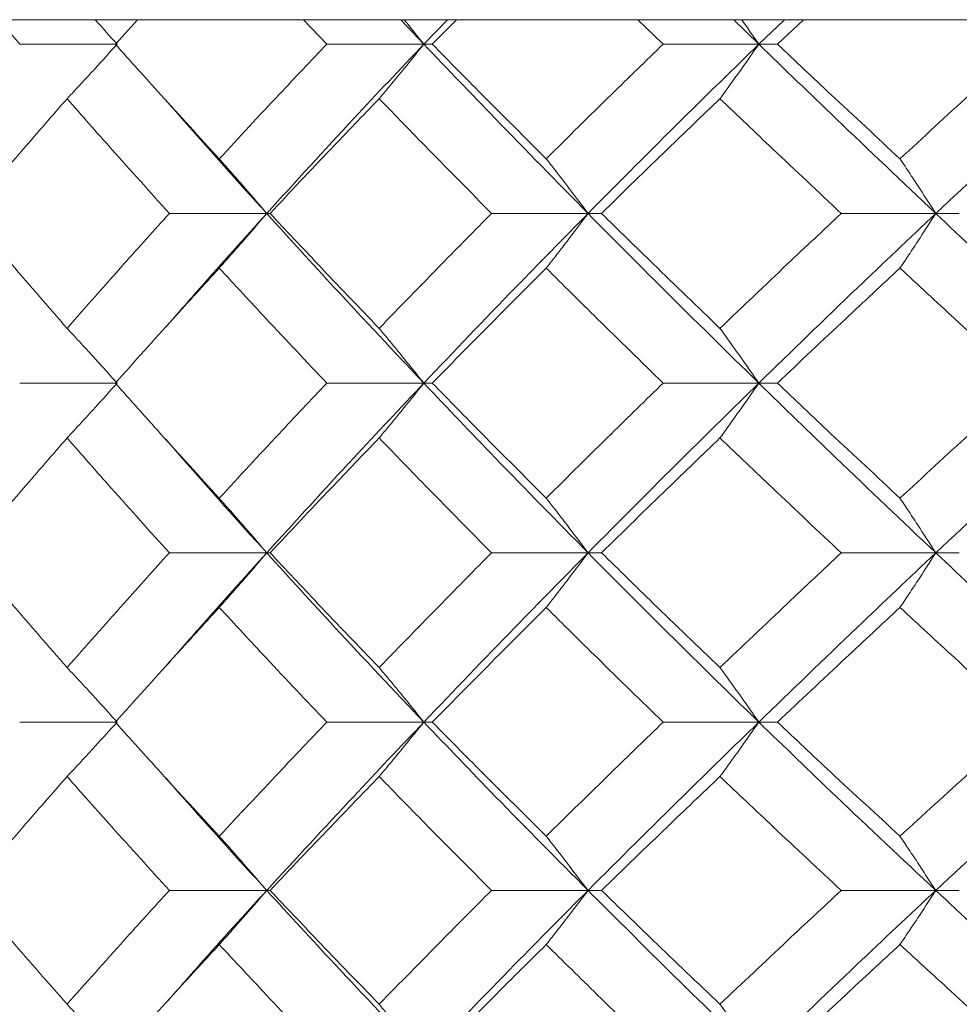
# Model space of a CAD drawing. Header units: inches. Extents: x -4.1 to 23, y -7 to 14.8.
# Tile 56 of 139: x 4.375 to 4.713, y 2.647 to 3.001. Entities that reach past the tile are written whole.
import ezdxf

# ---------------------------------------------------------------- set-up
doc = ezdxf.new("R2010")
doc.units = ezdxf.units.IN
doc.header["$MEASUREMENT"] = 0

msp = doc.modelspace()

# ---------------------------------------------------------------- linework, layer by layer
at = {"color": 7, "linetype": 'Continuous', "lineweight": 15}
for p, q in [((5.28324, 3.00138), (4.02125, 3.00138)), ((4.37463, 2.99256), (4.3671, 3.00138)), ((4.40906, 2.99256), (4.41702, 3.00138)), ((4.48519, 2.99256), (4.47683, 3.00138)), ((4.52011, 2.99256), (4.51181, 3.00138)), ((4.52011, 2.99256), (4.52862, 3.00138)), ((4.52316, 2.99256), (4.53189, 3.00138)), ((4.60629, 2.99256), (4.59721, 3.00138)), ((4.64071, 2.99256), (4.6317, 3.00138)), ((4.64071, 2.99256), (4.64989, 3.00138)), ((4.64738, 2.99256), (4.6568, 3.00138)), ((4.40969, 2.99256), (4.37463, 2.99256)), ((4.52011, 2.99256), (4.48519, 2.99256)), ((4.52011, 2.99256), (4.52316, 2.99256)), ((4.64071, 2.99256), (4.60629, 2.99256)), ((4.64071, 2.99256), (4.64738, 2.99256)), ((4.46355, 2.9316), (4.42851, 2.9316)), ((4.46355, 2.9316), (4.46476, 2.9316)), ((4.57922, 2.9316), (4.5445, 2.9316)), ((4.57922, 2.9316), (4.58408, 2.9316)), ((4.70441, 2.9316), (4.67038, 2.9316)), ((4.70441, 2.9316), (4.71287, 2.9316)), ((4.42691, 2.89038), (4.42688, 2.89038)), ((4.40969, 2.87048), (4.37463, 2.87048)), ((4.52011, 2.87048), (4.48519, 2.87048)), ((4.52011, 2.87048), (4.52316, 2.87048)), ((4.64071, 2.87048), (4.60629, 2.87048)), ((4.64071, 2.87048), (4.64738, 2.87048)), ((4.46355, 2.80936), (4.42851, 2.80936)), ((4.46355, 2.80936), (4.46476, 2.80936)), ((4.57922, 2.80936), (4.5445, 2.80936)), ((4.57922, 2.80936), (4.58408, 2.80936)), ((4.70441, 2.80936), (4.67038, 2.80936)), ((4.70441, 2.80936), (4.71287, 2.80936)), ((4.42691, 2.76821), (4.42688, 2.76821)), ((4.40969, 2.7484), (4.37463, 2.7484)), ((4.52011, 2.7484), (4.48519, 2.7484)), ((4.52011, 2.7484), (4.52316, 2.7484)), ((4.64071, 2.7484), (4.60629, 2.7484)), ((4.64071, 2.7484), (4.64738, 2.7484)), ((4.46355, 2.68778), (4.42851, 2.68778)), ((4.46355, 2.68778), (4.46476, 2.68778)), ((4.57922, 2.68778), (4.5445, 2.68778)), ((4.57922, 2.68778), (4.58408, 2.68778)), ((4.70441, 2.68778), (4.67038, 2.68778)), ((4.70441, 2.68778), (4.71287, 2.68778)), ((4.4269, 2.64693), (4.42688, 2.64693))]:
    msp.add_line(p, q, dxfattribs=at)
for points, knots in [([(4.40171, 3.00138), (4.40174, 3.00135), (4.40442, 2.99844), (4.40707, 2.99549), (4.40969, 2.99256)], [0, 0, 0, 0, 0.010766, 1, 1, 1, 1]), ([(4.51298, 3.00138), (4.51301, 3.00135), (4.5154, 2.99844), (4.51777, 2.99549), (4.52011, 2.99256)], [0, 0, 0, 0, 0.010767, 1, 1, 1, 1]), ([(4.6345, 3.00138), (4.63452, 3.00135), (4.63661, 2.99844), (4.63867, 2.99549), (4.64071, 2.99256)], [0, 0, 0, 0, 0.010766, 1, 1, 1, 1]), ([(4.3917, 2.97293), (4.39338, 2.97473), (4.39676, 2.97834), (4.40277, 2.98487), (4.40706, 2.98964), (4.40969, 2.99256)], [0, 0, 0, 0, 0.279166, 0.558335, 1, 1, 1, 1]), ([(4.44649, 2.95129), (4.43942, 2.959), (4.42679, 2.97277), (4.41448, 2.98652), (4.40906, 2.99256)], [0, 0, 0, 0, 0.560339, 1, 1, 1, 1]), ([(4.44649, 2.95129), (4.45363, 2.959), (4.46638, 2.97277), (4.47944, 2.98652), (4.48519, 2.99256)], [0, 0, 0, 0, 0.560338, 1, 1, 1, 1]), ([(4.46355, 2.9316), (4.47394, 2.943), (4.49246, 2.96334), (4.51167, 2.98364), (4.52011, 2.99256)], [0, 0, 0, 0, 0.560457, 1, 1, 1, 1]), ([(4.50404, 2.97293), (4.50554, 2.97473), (4.50856, 2.97834), (4.51393, 2.98487), (4.51776, 2.98964), (4.52011, 2.99256)], [0, 0, 0, 0, 0.279167, 0.558335, 1, 1, 1, 1]), ([(4.57922, 2.9316), (4.56802, 2.943), (4.54803, 2.96334), (4.52864, 2.98364), (4.52011, 2.99256)], [0, 0, 0, 0, 0.560458, 1, 1, 1, 1]), ([(4.56417, 2.95129), (4.55643, 2.959), (4.54263, 2.97277), (4.5291, 2.98652), (4.52316, 2.99256)], [0, 0, 0, 0, 0.560339, 1, 1, 1, 1]), ([(4.56417, 2.95129), (4.57196, 2.959), (4.58586, 2.97277), (4.60005, 2.98652), (4.60629, 2.99256)], [0, 0, 0, 0, 0.560339, 1, 1, 1, 1]), ([(4.57922, 2.9316), (4.59054, 2.943), (4.61075, 2.96334), (4.63156, 2.98364), (4.64071, 2.99256)], [0, 0, 0, 0, 0.560457, 1, 1, 1, 1]), ([(4.62672, 2.97293), (4.62803, 2.97473), (4.63065, 2.97834), (4.63532, 2.98487), (4.63866, 2.98964), (4.64071, 2.99256)], [0, 0, 0, 0, 0.279166, 0.558333, 1, 1, 1, 1]), ([(4.70441, 2.9316), (4.69237, 2.943), (4.67089, 2.96334), (4.64992, 2.98364), (4.64071, 2.99256)], [0, 0, 0, 0, 0.560457, 1, 1, 1, 1]), ([(4.69152, 2.95129), (4.68321, 2.959), (4.66839, 2.97277), (4.6538, 2.98652), (4.64738, 2.99256)], [0, 0, 0, 0, 0.560339, 1, 1, 1, 1]), ([(4.69152, 2.95129), (4.69988, 2.959), (4.71479, 2.97277), (4.72995, 2.98652), (4.73661, 2.99256)], [0, 0, 0, 0, 0.5603393, 1, 1, 1, 1]), ([(4.70441, 2.9316), (4.71655, 2.943), (4.73822, 2.96334), (4.76039, 2.98364), (4.77014, 2.99256)], [0, 0, 0, 0, 0.560458, 1, 1, 1, 1]), ([(4.35621, 2.9316), (4.36275, 2.93933), (4.37441, 2.95311), (4.38642, 2.96687), (4.3917, 2.97293)], [0, 0, 0, 0, 0.560274, 1, 1, 1, 1]), ([(4.42851, 2.9316), (4.42155, 2.93933), (4.40913, 2.95311), (4.39702, 2.96687), (4.3917, 2.97293)], [0, 0, 0, 0, 0.5602737, 1, 1, 1, 1]), ([(4.46355, 2.9316), (4.45327, 2.943), (4.441, 2.95662), (4.42917, 2.97021), (4.42725, 2.97242)], [0, 0, 0, 0, 0.8372687, 1, 1, 1, 1]), ([(4.46476, 2.9316), (4.47201, 2.93933), (4.48495, 2.95311), (4.49821, 2.96687), (4.50404, 2.97293)], [0, 0, 0, 0, 0.5602729, 1, 1, 1, 1]), ([(4.5445, 2.9316), (4.53687, 2.93933), (4.52324, 2.95311), (4.5099, 2.96687), (4.50404, 2.97293)], [0, 0, 0, 0, 0.560273, 1, 1, 1, 1]), ([(4.58408, 2.9316), (4.59197, 2.93933), (4.60605, 2.95311), (4.62041, 2.96687), (4.62672, 2.97293)], [0, 0, 0, 0, 0.560273, 1, 1, 1, 1]), ([(4.67038, 2.9316), (4.66216, 2.93933), (4.64749, 2.95311), (4.63306, 2.96687), (4.62672, 2.97293)], [0, 0, 0, 0, 0.560273, 1, 1, 1, 1]), ([(4.44649, 2.95129), (4.44809, 2.94949), (4.45129, 2.94587), (4.45699, 2.93933), (4.46106, 2.93454), (4.46355, 2.9316)], [0, 0, 0, 0, 0.278869, 0.55774, 1, 1, 1, 1]), ([(4.56417, 2.95129), (4.56558, 2.94949), (4.5684, 2.94587), (4.57342, 2.93933), (4.57702, 2.93454), (4.57922, 2.9316)], [0, 0, 0, 0, 0.278869, 0.55774, 1, 1, 1, 1]), ([(4.69152, 2.95129), (4.69273, 2.94949), (4.69514, 2.94587), (4.69945, 2.93933), (4.70252, 2.93454), (4.70441, 2.9316)], [0, 0, 0, 0, 0.2788691, 0.5577395, 1, 1, 1, 1]), ([(4.3917, 2.8902), (4.38498, 2.89794), (4.37299, 2.91174), (4.36134, 2.92554), (4.35621, 2.9316)], [0, 0, 0, 0, 0.560136, 1, 1, 1, 1]), ([(4.3917, 2.8902), (4.39848, 2.89794), (4.4106, 2.91174), (4.42304, 2.92554), (4.42851, 2.9316)], [0, 0, 0, 0, 0.560136, 1, 1, 1, 1]), ([(4.42729, 2.89069), (4.43135, 2.89537), (4.44317, 2.90901), (4.45547, 2.92265), (4.46355, 2.9316)], [0, 0, 0, 0, 0.342974, 1, 1, 1, 1]), ([(4.44649, 2.9119), (4.44809, 2.91371), (4.45129, 2.91732), (4.45698, 2.92387), (4.46105, 2.92866), (4.46355, 2.9316)], [0, 0, 0, 0, 0.2787742, 0.5575507, 1, 1, 1, 1]), ([(4.52011, 2.87048), (4.50938, 2.8819), (4.49021, 2.90228), (4.4717, 2.92265), (4.46355, 2.9316)], [0, 0, 0, 0, 0.560155, 1, 1, 1, 1]), ([(4.50404, 2.8902), (4.49662, 2.89794), (4.48339, 2.91174), (4.47045, 2.92554), (4.46476, 2.9316)], [0, 0, 0, 0, 0.5601356, 1, 1, 1, 1]), ([(4.50404, 2.8902), (4.51151, 2.89794), (4.52486, 2.91174), (4.5385, 2.92554), (4.5445, 2.9316)], [0, 0, 0, 0, 0.560136, 1, 1, 1, 1]), ([(4.52011, 2.87048), (4.53098, 2.8819), (4.55038, 2.90228), (4.57041, 2.92265), (4.57922, 2.9316)], [0, 0, 0, 0, 0.560155, 1, 1, 1, 1]), ([(4.56417, 2.9119), (4.56558, 2.91371), (4.5684, 2.91732), (4.57342, 2.92387), (4.57701, 2.92866), (4.57922, 2.9316)], [0, 0, 0, 0, 0.278774, 0.557551, 1, 1, 1, 1]), ([(4.64071, 2.87048), (4.62907, 2.8819), (4.6083, 2.90228), (4.5881, 2.92265), (4.57922, 2.9316)], [0, 0, 0, 0, 0.560155, 1, 1, 1, 1]), ([(4.62672, 2.8902), (4.61869, 2.89794), (4.60435, 2.91174), (4.59028, 2.92554), (4.58408, 2.9316)], [0, 0, 0, 0, 0.5601361, 1, 1, 1, 1]), ([(4.62672, 2.8902), (4.6348, 2.89794), (4.64923, 2.91174), (4.66392, 2.92554), (4.67038, 2.9316)], [0, 0, 0, 0, 0.560136, 1, 1, 1, 1]), ([(4.64071, 2.87048), (4.65245, 2.8819), (4.67343, 2.90228), (4.69494, 2.92265), (4.70441, 2.9316)], [0, 0, 0, 0, 0.560155, 1, 1, 1, 1]), ([(4.69152, 2.9119), (4.69273, 2.91371), (4.69514, 2.91732), (4.69944, 2.92387), (4.70252, 2.92866), (4.70441, 2.9316)], [0, 0, 0, 0, 0.278776, 0.557552, 1, 1, 1, 1]), ([(4.77014, 2.87048), (4.75774, 2.8819), (4.7356, 2.90228), (4.71393, 2.92265), (4.70441, 2.9316)], [0, 0, 0, 0, 0.560155, 1, 1, 1, 1]), ([(4.40906, 2.87048), (4.41596, 2.87821), (4.42829, 2.89202), (4.44093, 2.90583), (4.44649, 2.9119)], [0, 0, 0, 0, 0.560071, 1, 1, 1, 1]), ([(4.48519, 2.87048), (4.47788, 2.87821), (4.46484, 2.89202), (4.4521, 2.90583), (4.44649, 2.9119)], [0, 0, 0, 0, 0.560071, 1, 1, 1, 1]), ([(4.52316, 2.87048), (4.53073, 2.87821), (4.54427, 2.89202), (4.55809, 2.90583), (4.56417, 2.9119)], [0, 0, 0, 0, 0.560071, 1, 1, 1, 1]), ([(4.60629, 2.87048), (4.59835, 2.87821), (4.58418, 2.89202), (4.57028, 2.90583), (4.56417, 2.9119)], [0, 0, 0, 0, 0.560071, 1, 1, 1, 1]), ([(4.64738, 2.87048), (4.65556, 2.87821), (4.67015, 2.89202), (4.68499, 2.90583), (4.69152, 2.9119)], [0, 0, 0, 0, 0.56007, 1, 1, 1, 1]), ([(4.73661, 2.87048), (4.72813, 2.87821), (4.71299, 2.89202), (4.69808, 2.90583), (4.69152, 2.9119)], [0, 0, 0, 0, 0.56007, 1, 1, 1, 1]), ([(4.3917, 2.8902), (4.39338, 2.8884), (4.39675, 2.88478), (4.40276, 2.87822), (4.40705, 2.87342), (4.40969, 2.87048)], [0, 0, 0, 0, 0.278675, 0.557353, 1, 1, 1, 1]), ([(4.50404, 2.8902), (4.50554, 2.8884), (4.50855, 2.88478), (4.51392, 2.87822), (4.51776, 2.87342), (4.52011, 2.87048)], [0, 0, 0, 0, 0.278677, 0.557354, 1, 1, 1, 1]), ([(4.62672, 2.8902), (4.62803, 2.8884), (4.63065, 2.88478), (4.63532, 2.87822), (4.63866, 2.87342), (4.64071, 2.87048)], [0, 0, 0, 0, 0.278675, 0.557352, 1, 1, 1, 1]), ([(4.3917, 2.85076), (4.39338, 2.85257), (4.39675, 2.85618), (4.40276, 2.86274), (4.40705, 2.86754), (4.40969, 2.87048)], [0, 0, 0, 0, 0.278675, 0.557351, 1, 1, 1, 1]), ([(4.44649, 2.82906), (4.43942, 2.83679), (4.42679, 2.8506), (4.41448, 2.8644), (4.40906, 2.87048)], [0, 0, 0, 0, 0.559933, 1, 1, 1, 1]), ([(4.44649, 2.82906), (4.45363, 2.83679), (4.46638, 2.8506), (4.47944, 2.8644), (4.48519, 2.87048)], [0, 0, 0, 0, 0.559932, 1, 1, 1, 1]), ([(4.46355, 2.80936), (4.47393, 2.82076), (4.49248, 2.84113), (4.51167, 2.86151), (4.52011, 2.87048)], [0, 0, 0, 0, 0.559853, 1, 1, 1, 1]), ([(4.50404, 2.85076), (4.50554, 2.85257), (4.50855, 2.85618), (4.51392, 2.86274), (4.51776, 2.86754), (4.52011, 2.87048)], [0, 0, 0, 0, 0.278677, 0.557352, 1, 1, 1, 1]), ([(4.57922, 2.80936), (4.56802, 2.82076), (4.54802, 2.84113), (4.52864, 2.86151), (4.52011, 2.87048)], [0, 0, 0, 0, 0.559853, 1, 1, 1, 1]), ([(4.56417, 2.82906), (4.55643, 2.83679), (4.54263, 2.8506), (4.52911, 2.8644), (4.52316, 2.87048)], [0, 0, 0, 0, 0.559933, 1, 1, 1, 1]), ([(4.56417, 2.82906), (4.57196, 2.83679), (4.58587, 2.8506), (4.60005, 2.8644), (4.60629, 2.87048)], [0, 0, 0, 0, 0.559932, 1, 1, 1, 1]), ([(4.57922, 2.80936), (4.59054, 2.82076), (4.61077, 2.84113), (4.63155, 2.86151), (4.64071, 2.87048)], [0, 0, 0, 0, 0.559853, 1, 1, 1, 1]), ([(4.62672, 2.85076), (4.62803, 2.85257), (4.63065, 2.85618), (4.63532, 2.86274), (4.63866, 2.86754), (4.64071, 2.87048)], [0, 0, 0, 0, 0.278675, 0.557351, 1, 1, 1, 1]), ([(4.70441, 2.80936), (4.69237, 2.82076), (4.67088, 2.84113), (4.64993, 2.86151), (4.64071, 2.87048)], [0, 0, 0, 0, 0.559853, 1, 1, 1, 1]), ([(4.69152, 2.82906), (4.68322, 2.83679), (4.66838, 2.8506), (4.6538, 2.8644), (4.64738, 2.87048)], [0, 0, 0, 0, 0.559933, 1, 1, 1, 1]), ([(4.69152, 2.82906), (4.69988, 2.83679), (4.7148, 2.8506), (4.72995, 2.8644), (4.73661, 2.87048)], [0, 0, 0, 0, 0.559933, 1, 1, 1, 1]), ([(4.70441, 2.80936), (4.71655, 2.82076), (4.73823, 2.84113), (4.76039, 2.86151), (4.77014, 2.87048)], [0, 0, 0, 0, 0.559853, 1, 1, 1, 1]), ([(4.35621, 2.80936), (4.36274, 2.81708), (4.37441, 2.83088), (4.38641, 2.84468), (4.3917, 2.85076)], [0, 0, 0, 0, 0.559868, 1, 1, 1, 1]), ([(4.42851, 2.80936), (4.42155, 2.81708), (4.40912, 2.83088), (4.39702, 2.84468), (4.3917, 2.85076)], [0, 0, 0, 0, 0.559868, 1, 1, 1, 1]), ([(4.46355, 2.80936), (4.45327, 2.82076), (4.44099, 2.83439), (4.42918, 2.84803), (4.42725, 2.85026)], [0, 0, 0, 0, 0.8366, 1, 1, 1, 1]), ([(4.46476, 2.80936), (4.47201, 2.81708), (4.48496, 2.83088), (4.49821, 2.84468), (4.50404, 2.85076)], [0, 0, 0, 0, 0.559867, 1, 1, 1, 1]), ([(4.5445, 2.80936), (4.53687, 2.81708), (4.52324, 2.83088), (4.5099, 2.84468), (4.50404, 2.85076)], [0, 0, 0, 0, 0.5598681, 1, 1, 1, 1]), ([(4.58408, 2.80936), (4.59197, 2.81708), (4.60606, 2.83088), (4.6204, 2.84468), (4.62672, 2.85076)], [0, 0, 0, 0, 0.559867, 1, 1, 1, 1]), ([(4.67038, 2.80936), (4.66217, 2.81708), (4.64749, 2.83088), (4.63307, 2.84468), (4.62672, 2.85076)], [0, 0, 0, 0, 0.5598676, 1, 1, 1, 1]), ([(4.44649, 2.82906), (4.44809, 2.82725), (4.45129, 2.82364), (4.45698, 2.81709), (4.46105, 2.8123), (4.46355, 2.80936)], [0, 0, 0, 0, 0.278776, 0.557551, 1, 1, 1, 1]), ([(4.56417, 2.82906), (4.56558, 2.82725), (4.5684, 2.82364), (4.57342, 2.81709), (4.57701, 2.8123), (4.57922, 2.80936)], [0, 0, 0, 0, 0.278775, 0.557551, 1, 1, 1, 1]), ([(4.69152, 2.82906), (4.69273, 2.82725), (4.69514, 2.82364), (4.69944, 2.81709), (4.70252, 2.8123), (4.70441, 2.80936)], [0, 0, 0, 0, 0.278777, 0.557552, 1, 1, 1, 1]), ([(4.3917, 2.76803), (4.38498, 2.77574), (4.37299, 2.78951), (4.36134, 2.80329), (4.35621, 2.80936)], [0, 0, 0, 0, 0.55973, 1, 1, 1, 1]), ([(4.3917, 2.76803), (4.39848, 2.77574), (4.4106, 2.78951), (4.42304, 2.80329), (4.42851, 2.80936)], [0, 0, 0, 0, 0.5597302, 1, 1, 1, 1]), ([(4.42729, 2.76853), (4.43134, 2.77318), (4.44318, 2.78678), (4.45547, 2.8004), (4.46355, 2.80936)], [0, 0, 0, 0, 0.34228, 1, 1, 1, 1]), ([(4.44649, 2.78967), (4.44809, 2.79148), (4.45129, 2.79509), (4.45699, 2.80163), (4.46106, 2.80642), (4.46355, 2.80936)], [0, 0, 0, 0, 0.278869, 0.55774, 1, 1, 1, 1]), ([(4.52011, 2.7484), (4.50938, 2.75976), (4.4902, 2.78006), (4.4717, 2.8004), (4.46355, 2.80936)], [0, 0, 0, 0, 0.5595502, 1, 1, 1, 1]), ([(4.50404, 2.76803), (4.49662, 2.77574), (4.48338, 2.78951), (4.47045, 2.80329), (4.46476, 2.80936)], [0, 0, 0, 0, 0.55973, 1, 1, 1, 1]), ([(4.50404, 2.76803), (4.51151, 2.77574), (4.52486, 2.78951), (4.5385, 2.80329), (4.5445, 2.80936)], [0, 0, 0, 0, 0.55973, 1, 1, 1, 1]), ([(4.52011, 2.7484), (4.53098, 2.75976), (4.5504, 2.78006), (4.57041, 2.8004), (4.57922, 2.80936)], [0, 0, 0, 0, 0.55955, 1, 1, 1, 1]), ([(4.56417, 2.78967), (4.56558, 2.79148), (4.5684, 2.79509), (4.57342, 2.80163), (4.57702, 2.80642), (4.57922, 2.80936)], [0, 0, 0, 0, 0.278869, 0.55774, 1, 1, 1, 1]), ([(4.64071, 2.7484), (4.62908, 2.75976), (4.60829, 2.78006), (4.58811, 2.8004), (4.57922, 2.80936)], [0, 0, 0, 0, 0.55955, 1, 1, 1, 1]), ([(4.62672, 2.76803), (4.61869, 2.77574), (4.60435, 2.78951), (4.59028, 2.80329), (4.58408, 2.80936)], [0, 0, 0, 0, 0.55973, 1, 1, 1, 1]), ([(4.62672, 2.76803), (4.6348, 2.77574), (4.64924, 2.78951), (4.66392, 2.80329), (4.67038, 2.80936)], [0, 0, 0, 0, 0.559729, 1, 1, 1, 1]), ([(4.64071, 2.7484), (4.65245, 2.75976), (4.67344, 2.78006), (4.69494, 2.8004), (4.70441, 2.80936)], [0, 0, 0, 0, 0.55955, 1, 1, 1, 1]), ([(4.69152, 2.78967), (4.69273, 2.79148), (4.69514, 2.79509), (4.69945, 2.80163), (4.70252, 2.80642), (4.70441, 2.80936)], [0, 0, 0, 0, 0.2788691, 0.5577395, 1, 1, 1, 1]), ([(4.77014, 2.7484), (4.75774, 2.75976), (4.73558, 2.78006), (4.71394, 2.8004), (4.70441, 2.80936)], [0, 0, 0, 0, 0.55955, 1, 1, 1, 1]), ([(4.40906, 2.7484), (4.41596, 2.7561), (4.42829, 2.76984), (4.44093, 2.78361), (4.44649, 2.78967)], [0, 0, 0, 0, 0.5596643, 1, 1, 1, 1]), ([(4.48519, 2.7484), (4.47788, 2.7561), (4.46483, 2.76984), (4.4521, 2.78361), (4.44649, 2.78967)], [0, 0, 0, 0, 0.5596646, 1, 1, 1, 1]), ([(4.52316, 2.7484), (4.53073, 2.7561), (4.54427, 2.76984), (4.55808, 2.78361), (4.56417, 2.78967)], [0, 0, 0, 0, 0.559664, 1, 1, 1, 1]), ([(4.60629, 2.7484), (4.59835, 2.7561), (4.58418, 2.76984), (4.57028, 2.78361), (4.56417, 2.78967)], [0, 0, 0, 0, 0.559664, 1, 1, 1, 1]), ([(4.64738, 2.7484), (4.65555, 2.7561), (4.67016, 2.76984), (4.68499, 2.78361), (4.69152, 2.78967)], [0, 0, 0, 0, 0.559664, 1, 1, 1, 1]), ([(4.73661, 2.7484), (4.72813, 2.7561), (4.71299, 2.76984), (4.69808, 2.78361), (4.69152, 2.78967)], [0, 0, 0, 0, 0.559665, 1, 1, 1, 1]), ([(4.3917, 2.76803), (4.39338, 2.76623), (4.39676, 2.76262), (4.40277, 2.7561), (4.40706, 2.75132), (4.40969, 2.7484)], [0, 0, 0, 0, 0.279166, 0.558336, 1, 1, 1, 1]), ([(4.50404, 2.76803), (4.50554, 2.76623), (4.50856, 2.76262), (4.51393, 2.7561), (4.51776, 2.75132), (4.52011, 2.7484)], [0, 0, 0, 0, 0.279167, 0.558337, 1, 1, 1, 1]), ([(4.62672, 2.76803), (4.62803, 2.76623), (4.63065, 2.76262), (4.63532, 2.7561), (4.63866, 2.75132), (4.64071, 2.7484)], [0, 0, 0, 0, 0.279166, 0.558334, 1, 1, 1, 1]), ([(4.3917, 2.7288), (4.39339, 2.7306), (4.39676, 2.7342), (4.40277, 2.74072), (4.40706, 2.74548), (4.40969, 2.7484)], [0, 0, 0, 0, 0.279355, 0.558712, 1, 1, 1, 1]), ([(4.44649, 2.70729), (4.43942, 2.71495), (4.42678, 2.72864), (4.41448, 2.74236), (4.40906, 2.7484)], [0, 0, 0, 0, 0.559528, 1, 1, 1, 1]), ([(4.44649, 2.70729), (4.45363, 2.71495), (4.46639, 2.72864), (4.47944, 2.74236), (4.48519, 2.7484)], [0, 0, 0, 0, 0.5595273, 1, 1, 1, 1]), ([(4.46355, 2.68778), (4.47393, 2.69906), (4.49249, 2.71924), (4.51166, 2.73948), (4.52011, 2.7484)], [0, 0, 0, 0, 0.559248, 1, 1, 1, 1]), ([(4.50404, 2.7288), (4.50555, 2.7306), (4.50856, 2.7342), (4.51393, 2.74072), (4.51777, 2.74548), (4.52011, 2.7484)], [0, 0, 0, 0, 0.279355, 0.558712, 1, 1, 1, 1]), ([(4.57922, 2.68778), (4.56802, 2.69906), (4.54801, 2.71924), (4.52865, 2.73948), (4.52011, 2.7484)], [0, 0, 0, 0, 0.559248, 1, 1, 1, 1]), ([(4.56417, 2.70729), (4.55644, 2.71495), (4.54262, 2.72864), (4.52911, 2.74236), (4.52316, 2.7484)], [0, 0, 0, 0, 0.5595274, 1, 1, 1, 1]), ([(4.56417, 2.70729), (4.57195, 2.71495), (4.58587, 2.72864), (4.60005, 2.74236), (4.60629, 2.7484)], [0, 0, 0, 0, 0.559527, 1, 1, 1, 1]), ([(4.57922, 2.68778), (4.59054, 2.69906), (4.61078, 2.71924), (4.63155, 2.73948), (4.64071, 2.7484)], [0, 0, 0, 0, 0.559248, 1, 1, 1, 1]), ([(4.62672, 2.7288), (4.62803, 2.7306), (4.63066, 2.7342), (4.63533, 2.74072), (4.63866, 2.74548), (4.64071, 2.7484)], [0, 0, 0, 0, 0.279355, 0.558711, 1, 1, 1, 1]), ([(4.70441, 2.68778), (4.69238, 2.69906), (4.67087, 2.71924), (4.64993, 2.73948), (4.64071, 2.7484)], [0, 0, 0, 0, 0.559248, 1, 1, 1, 1]), ([(4.69152, 2.70729), (4.68322, 2.71495), (4.66838, 2.72864), (4.6538, 2.74236), (4.64738, 2.7484)], [0, 0, 0, 0, 0.559528, 1, 1, 1, 1]), ([(4.69152, 2.70729), (4.69987, 2.71495), (4.7148, 2.72864), (4.72994, 2.74236), (4.73661, 2.7484)], [0, 0, 0, 0, 0.559528, 1, 1, 1, 1]), ([(4.70441, 2.68778), (4.71654, 2.69906), (4.73824, 2.71924), (4.76038, 2.73948), (4.77014, 2.7484)], [0, 0, 0, 0, 0.559248, 1, 1, 1, 1]), ([(4.35621, 2.68778), (4.36274, 2.69542), (4.37442, 2.70908), (4.38641, 2.72277), (4.3917, 2.7288)], [0, 0, 0, 0, 0.5594611, 1, 1, 1, 1]), ([(4.42851, 2.68778), (4.42155, 2.69542), (4.40912, 2.70908), (4.39702, 2.72277), (4.3917, 2.7288)], [0, 0, 0, 0, 0.559461, 1, 1, 1, 1]), ([(4.46355, 2.68778), (4.45328, 2.69906), (4.44098, 2.71256), (4.42918, 2.72609), (4.42725, 2.72831)], [0, 0, 0, 0, 0.835963, 1, 1, 1, 1]), ([(4.46476, 2.68778), (4.47201, 2.69542), (4.48496, 2.70908), (4.4982, 2.72277), (4.50404, 2.7288)], [0, 0, 0, 0, 0.559461, 1, 1, 1, 1]), ([(4.5445, 2.68778), (4.53687, 2.69542), (4.52323, 2.70908), (4.50991, 2.72277), (4.50404, 2.7288)], [0, 0, 0, 0, 0.559462, 1, 1, 1, 1]), ([(4.58408, 2.68778), (4.59197, 2.69542), (4.60606, 2.70908), (4.6204, 2.72277), (4.62672, 2.7288)], [0, 0, 0, 0, 0.5594616, 1, 1, 1, 1]), ([(4.67038, 2.68778), (4.66217, 2.69542), (4.64748, 2.70908), (4.63307, 2.72277), (4.62672, 2.7288)], [0, 0, 0, 0, 0.559462, 1, 1, 1, 1]), ([(4.44649, 2.70729), (4.4481, 2.70549), (4.4513, 2.7019), (4.457, 2.69541), (4.46106, 2.69068), (4.46355, 2.68778)], [0, 0, 0, 0, 0.279853, 0.559705, 1, 1, 1, 1]), ([(4.56417, 2.70729), (4.56558, 2.70549), (4.56841, 2.7019), (4.57344, 2.69541), (4.57702, 2.69068), (4.57922, 2.68778)], [0, 0, 0, 0, 0.279854, 0.559706, 1, 1, 1, 1]), ([(4.69152, 2.70729), (4.69273, 2.70549), (4.69515, 2.7019), (4.69946, 2.69541), (4.70253, 2.69068), (4.70441, 2.68778)], [0, 0, 0, 0, 0.2798525, 0.5597075, 1, 1, 1, 1]), ([(4.3917, 2.64676), (4.38498, 2.65443), (4.373, 2.66812), (4.36134, 2.68178), (4.35621, 2.68778)], [0, 0, 0, 0, 0.560541, 1, 1, 1, 1]), ([(4.3917, 2.64676), (4.39848, 2.65443), (4.41059, 2.66812), (4.42304, 2.68178), (4.42851, 2.68778)], [0, 0, 0, 0, 0.560541, 1, 1, 1, 1]), ([(4.42729, 2.64723), (4.43135, 2.65188), (4.44317, 2.66542), (4.45547, 2.67892), (4.46355, 2.68778)], [0, 0, 0, 0, 0.3436487, 1, 1, 1, 1]), ([(4.44649, 2.66827), (4.4481, 2.67007), (4.4513, 2.67367), (4.457, 2.68015), (4.46106, 2.68489), (4.46355, 2.68778)], [0, 0, 0, 0, 0.279852, 0.559705, 1, 1, 1, 1]), ([(4.52011, 2.62716), (4.50937, 2.63851), (4.49022, 2.65875), (4.47169, 2.67892), (4.46355, 2.68778)], [0, 0, 0, 0, 0.5607593, 1, 1, 1, 1]), ([(4.50404, 2.64676), (4.49662, 2.65443), (4.48339, 2.66812), (4.47045, 2.68178), (4.46476, 2.68778)], [0, 0, 0, 0, 0.560542, 1, 1, 1, 1]), ([(4.50404, 2.64676), (4.51151, 2.65443), (4.52485, 2.66812), (4.5385, 2.68178), (4.5445, 2.68778)], [0, 0, 0, 0, 0.560541, 1, 1, 1, 1]), ([(4.52011, 2.62716), (4.53098, 2.63851), (4.55037, 2.65875), (4.57041, 2.67892), (4.57922, 2.68778)], [0, 0, 0, 0, 0.560759, 1, 1, 1, 1]), ([(4.56417, 2.66827), (4.56558, 2.67007), (4.56841, 2.67367), (4.57344, 2.68015), (4.57702, 2.68489), (4.57922, 2.68778)], [0, 0, 0, 0, 0.2798534, 0.5597053, 1, 1, 1, 1]), ([(4.64071, 2.62716), (4.62907, 2.63851), (4.60832, 2.65875), (4.5881, 2.67892), (4.57922, 2.68778)], [0, 0, 0, 0, 0.560759, 1, 1, 1, 1]), ([(4.62672, 2.64676), (4.61869, 2.65443), (4.60436, 2.66812), (4.59027, 2.68178), (4.58408, 2.68778)], [0, 0, 0, 0, 0.560541, 1, 1, 1, 1]), ([(4.62672, 2.64676), (4.6348, 2.65443), (4.64923, 2.66812), (4.66393, 2.68178), (4.67038, 2.68778)], [0, 0, 0, 0, 0.5605418, 1, 1, 1, 1]), ([(4.64071, 2.62716), (4.65246, 2.63851), (4.67342, 2.65875), (4.69495, 2.67892), (4.70441, 2.68778)], [0, 0, 0, 0, 0.560759, 1, 1, 1, 1]), ([(4.69152, 2.66827), (4.69273, 2.67007), (4.69515, 2.67367), (4.69946, 2.68015), (4.70253, 2.68489), (4.70441, 2.68778)], [0, 0, 0, 0, 0.279852, 0.559707, 1, 1, 1, 1]), ([(4.77014, 2.62716), (4.75774, 2.63851), (4.73561, 2.65875), (4.71393, 2.67892), (4.70441, 2.68778)], [0, 0, 0, 0, 0.560759, 1, 1, 1, 1]), ([(4.40906, 2.62716), (4.41596, 2.63485), (4.42828, 2.64857), (4.44093, 2.66226), (4.44649, 2.66827)], [0, 0, 0, 0, 0.560476, 1, 1, 1, 1]), ([(4.48519, 2.62716), (4.47788, 2.63485), (4.46484, 2.64857), (4.4521, 2.66226), (4.44649, 2.66827)], [0, 0, 0, 0, 0.560476, 1, 1, 1, 1]), ([(4.52316, 2.62716), (4.53074, 2.63485), (4.54426, 2.64857), (4.55809, 2.66226), (4.56417, 2.66827)], [0, 0, 0, 0, 0.560476, 1, 1, 1, 1]), ([(4.60629, 2.62716), (4.59835, 2.63485), (4.58419, 2.64857), (4.57028, 2.66226), (4.56417, 2.66827)], [0, 0, 0, 0, 0.560476, 1, 1, 1, 1]), ([(4.64738, 2.62716), (4.65556, 2.63485), (4.67014, 2.64857), (4.68499, 2.66226), (4.69152, 2.66827)], [0, 0, 0, 0, 0.560476, 1, 1, 1, 1]), ([(4.73661, 2.62716), (4.72813, 2.63485), (4.713, 2.64857), (4.69808, 2.66226), (4.69152, 2.66827)], [0, 0, 0, 0, 0.560476, 1, 1, 1, 1]), ([(4.3917, 2.64676), (4.39339, 2.64496), (4.39676, 2.64136), (4.40277, 2.63484), (4.40706, 2.63008), (4.40969, 2.62716)], [0, 0, 0, 0, 0.279355, 0.558712, 1, 1, 1, 1]), ([(4.50404, 2.64676), (4.50555, 2.64496), (4.50856, 2.64136), (4.51393, 2.63484), (4.51777, 2.63008), (4.52011, 2.62716)], [0, 0, 0, 0, 0.279355, 0.558712, 1, 1, 1, 1]), ([(4.62672, 2.64676), (4.62803, 2.64496), (4.63066, 2.64136), (4.63533, 2.63484), (4.63866, 2.63008), (4.64071, 2.62716)], [0, 0, 0, 0, 0.279355, 0.558711, 1, 1, 1, 1])]:
    msp.add_open_spline(points, degree=3, knots=knots, dxfattribs=at)

doc.saveas('drawing.dxf')
